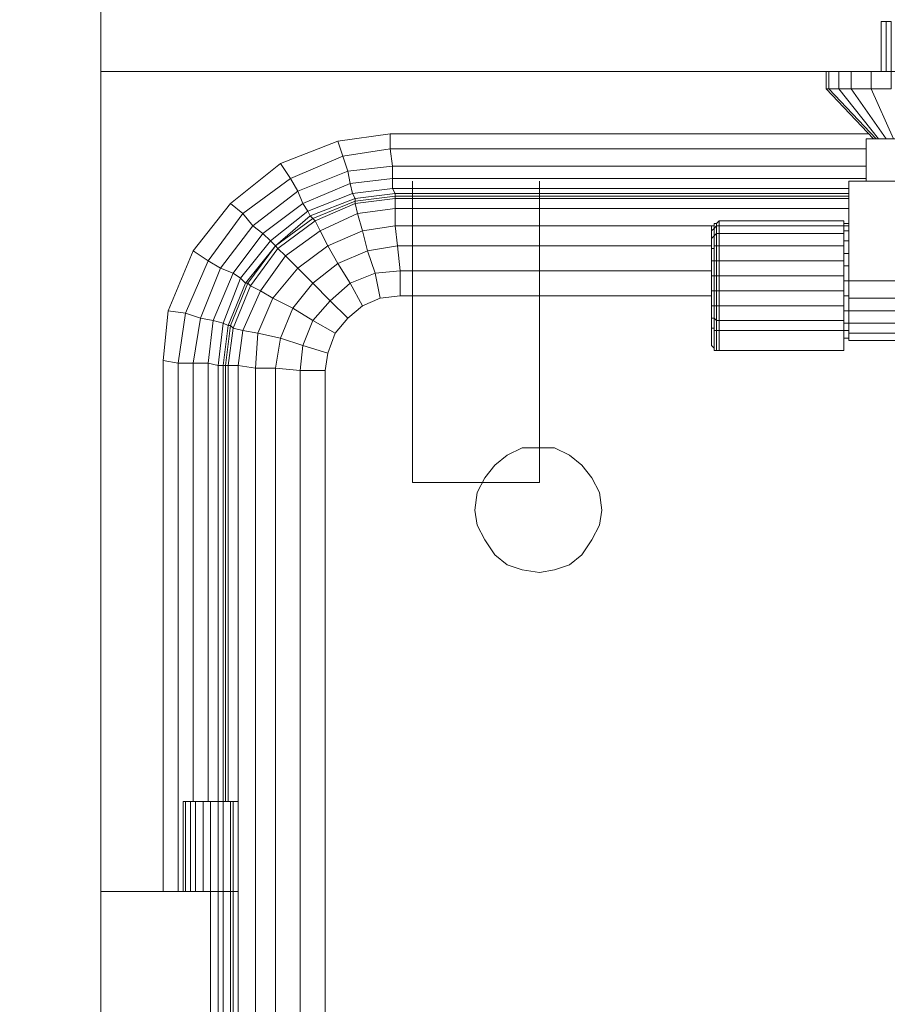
# Model space of a CAD drawing. Header units: millimetres. Extents: x 352 to 350573, y -22 to 37733.
# Tile 103 of 214: x 63345 to 64038, y 20206 to 20992. Entities that reach past the tile are written whole.
import ezdxf

# ---------------------------------------------------------------- set-up
doc = ezdxf.new("R2010")
doc.units = ezdxf.units.MM
for name, color, linetype, true_color in [('PDF$_83$-$Floor$Plan$-$В_Этаж$01_Сводный$A-DETL-MBND', 7, 'Continuous', 0xdd3700), ('PDF$_83$new_ifc_RVT-1-В_Этаж$01_Сводный$A-WALL', 7, 'Continuous', 0xdddd6e), ('PDF$_83$new_ifc_RVT-1-В_Этаж$01_Сводный$M-EQPM', 7, 'Continuous', 0xbababa)]:
    doc.layers.add(name, color=color, linetype=linetype, true_color=true_color)

msp = doc.modelspace()

# ---------------------------------------------------------------- linework, layer by layer
at = {"layer": 'PDF$_83$-$Floor$Plan$-$В_Этаж$01_Сводный$A-DETL-MBND', "lineweight": 0}
msp.add_lwpolyline([(63658.72, 20863.54), (63658.72, 20622.85), (63760.17, 20622.85), (63760.17, 20863.54)], dxfattribs=at)
at = {"layer": 'PDF$_83$new_ifc_RVT-1-В_Этаж$01_Сводный$A-WALL', "lineweight": 0}
msp.add_lwpolyline([(63410.08, 19029.53), (63410.08, 21551.79), (63209.17, 21551.79), (63209.17, 13951.19), (63410.08, 13951.19), (63410.08, 18947.97), (63410.08, 18751.05), (68056.76, 18751.05), (68056.76, 18951.95), (65003.4, 18951.95)], dxfattribs=at)
at = {"layer": 'PDF$_83$new_ifc_RVT-1-В_Этаж$01_Сводный$M-EQPM', "lineweight": 0}
for points in [[(64036.66, 20951.06), (64036.66, 20990.84), (64040.64, 20990.84), (64040.64, 20951.06), (64040.64, 20937.14), (64024.73, 20937.14), (64042.63, 20897.35)], [(64032.68, 20990.84), (64032.68, 20990.84)], [(64036.66, 20990.84), (64032.68, 20990.84)], [(63988.92, 20951.06), (63636.84, 20951.06), (63410.08, 20951.06)], [(63990.91, 20951.06), (63990.91, 20937.14), (63988.92, 20937.14), (64026.72, 20897.35)], [(63988.92, 20937.14), (63988.92, 20951.06), (63990.91, 20951.06), (63998.87, 20951.06), (64008.82, 20951.06), (64024.73, 20951.06), (64040.64, 20951.06), (64058.54, 20951.06), (64076.45, 20951.06), (64094.35, 20951.06), (64108.27, 20951.06), (64120.21, 20951.06), (64126.18, 20951.06)], [(63998.87, 20951.06), (63998.87, 20937.14), (63990.91, 20937.14), (64028.71, 20897.35)], [(64008.82, 20951.06), (64008.82, 20937.14), (63998.87, 20937.14), (64030.7, 20897.35)], [(64024.73, 20951.06), (64024.73, 20937.14), (64008.82, 20937.14), (64036.66, 20897.35)], [(63459.81, 20296.63), (63459.81, 20720.32), (63463.78, 20760.1), (63483.68, 20807.84), (63513.51, 20845.64), (63553.3, 20877.46), (63599.05, 20895.36), (63640.82, 20901.33), (64022.74, 20901.33)], [(64006.83, 20851.6), (63644.8, 20851.6), (63644.8, 20853.59), (63642.81, 20857.57), (63610.98, 20853.59), (63608.99, 20861.55), (63571.2, 20845.64), (63567.22, 20855.58), (63607, 20871.5), (63603.03, 20883.43), (63640.82, 20889.4), (63640.82, 20901.33)], [(64020.75, 20863.54), (64020.75, 20897.35), (64040.64, 20897.35), (64078.44, 20897.35)], [(63591.09, 20726.29), (63571.2, 20732.25), (63579.16, 20752.15), (63563.24, 20762.09), (63579.16, 20781.98), (63567.22, 20793.92), (63591.09, 20811.82), (63585.12, 20823.76), (63614.96, 20837.68), (63612.97, 20845.64), (63644.8, 20849.61), (63644.8, 20851.6), (63612.97, 20847.63), (63612.97, 20849.61), (63610.98, 20853.59), (63575.18, 20839.67), (63571.2, 20845.64), (63539.37, 20821.77), (63531.42, 20827.73), (63567.22, 20855.58), (63561.25, 20865.53), (63603.03, 20883.43), (63599.05, 20895.36)], [(64020.75, 20865.53), (63642.81, 20865.53), (63608.99, 20861.55), (63607, 20871.5), (63642.81, 20875.47), (63640.82, 20889.4), (64020.75, 20889.4)], [(63553.3, 20877.46), (63561.25, 20865.53), (63523.46, 20837.68), (63531.42, 20827.73), (63505.56, 20793.92), (63495.61, 20799.89), (63523.46, 20837.68), (63513.51, 20845.64)], [(64006.83, 20857.57), (63642.81, 20857.57), (63642.81, 20865.53), (63642.81, 20875.47), (64020.75, 20875.47)], [(64006.83, 20853.59), (63644.8, 20853.59), (63612.97, 20849.61), (63577.17, 20835.69), (63549.32, 20811.82), (63525.45, 20781.98), (63511.52, 20748.17), (63507.55, 20716.34), (63507.55, 20368.24), (63507.55, 20296.63), (63503.57, 20296.63), (63503.57, 20368.24), (63503.57, 20716.34), (63507.55, 20716.34), (63509.53, 20716.34), (63513.51, 20748.17), (63515.5, 20746.18), (63511.52, 20716.34), (63519.48, 20716.34), (63519.48, 19186.67)], [(64006.83, 20849.61), (63644.8, 20849.61), (63644.8, 20841.66), (63614.96, 20837.68), (63618.94, 20823.76), (63591.09, 20811.82), (63599.05, 20797.9), (63579.16, 20781.98), (63593.08, 20768.06), (63579.16, 20752.15), (63597.06, 20742.2)], [(63589.1, 19950.51), (63589.1, 20712.36), (63591.09, 20726.29), (63597.06, 20742.2), (63607, 20754.13), (63618.94, 20764.08), (63632.86, 20770.05), (63648.78, 20772.04), (63897.42, 20772.04), (63648.78, 20772.04), (63632.86, 20770.05), (63618.94, 20764.08), (63607, 20754.13), (63597.06, 20742.2), (63591.09, 20726.29), (63589.1, 20712.36), (63569.21, 20712.36), (63571.2, 20732.25), (63553.3, 20738.22), (63563.24, 20762.09), (63547.33, 20770.05), (63567.22, 20793.92), (63557.27, 20803.86), (63585.12, 20823.76), (63581.14, 20831.71), (63612.97, 20845.64), (63612.97, 20847.63), (63579.16, 20833.7), (63577.17, 20835.69), (63575.18, 20839.67), (63545.34, 20815.8), (63539.37, 20821.77), (63515.5, 20789.94), (63505.56, 20793.92), (63489.64, 20754.13), (63477.71, 20758.11), (63495.61, 20799.89), (63483.68, 20807.84)], [(64006.83, 20841.66), (63644.8, 20841.66), (63644.8, 20827.73), (63618.94, 20823.76), (63622.92, 20807.84), (63599.05, 20797.9), (63608.99, 20781.98), (63593.08, 20768.06), (63607, 20754.13)], [(63589.1, 19190.65), (63591.09, 19176.73), (63589.1, 19190.65), (63569.21, 19190.65), (63569.21, 20712.36), (63549.32, 20714.35), (63553.3, 20738.22), (63535.39, 20742.2), (63547.33, 20770.05), (63537.38, 20776.02), (63557.27, 20803.86), (63551.31, 20809.83), (63581.14, 20831.71), (63579.16, 20833.7), (63549.32, 20811.82), (63545.34, 20815.8), (63521.47, 20785.96), (63515.5, 20789.94), (63499.59, 20752.15), (63489.64, 20754.13), (63483.68, 20718.33), (63471.74, 20718.33), (63471.74, 20296.63)], [(63899.41, 20827.73), (63897.42, 20827.73), (63644.8, 20827.73), (63646.79, 20811.82), (63622.92, 20807.84), (63628.88, 20789.94), (63608.99, 20781.98), (63618.94, 20764.08)], [(63901.4, 20829.72), (63899.41, 20829.72), (63899.41, 20825.74), (63899.41, 20819.78), (63899.41, 20809.83), (63899.41, 20811.82), (63899.41, 20799.89), (63901.4, 20799.89), (63901.4, 20787.95), (63903.39, 20787.95), (63903.39, 20776.02), (63901.4, 20776.02), (63901.4, 20764.08), (63899.41, 20764.08), (63899.41, 20754.13), (63899.41, 20764.08), (63897.42, 20764.08), (63897.42, 20754.13), (63899.41, 20754.13), (63899.41, 20746.18), (63899.41, 20744.19), (63899.41, 20728.28), (63901.4, 20728.28)], [(63897.42, 20827.73), (63897.42, 20825.74), (63897.42, 20827.73), (63897.42, 20823.76), (63899.41, 20825.74), (63899.41, 20827.73), (63899.41, 20829.72)], [(63897.42, 20776.02), (63897.42, 20787.95), (63897.42, 20799.89), (63897.42, 20809.83), (63897.42, 20817.79), (63897.42, 20823.76), (63897.42, 20825.74), (63897.42, 20823.76), (63897.42, 20817.79), (63899.41, 20819.78), (63899.41, 20811.82), (63901.4, 20811.82), (63901.4, 20799.89), (63903.39, 20799.89), (63903.39, 20787.95), (63903.39, 20776.02), (63903.39, 20764.08), (63903.39, 20752.15), (64002.85, 20752.15)], [(63897.42, 20825.74), (63897.42, 20825.74)], [(64002.85, 20799.89), (63903.39, 20799.89), (63903.39, 20811.82), (63901.4, 20811.82), (63901.4, 20821.77), (63901.4, 20827.73), (63899.41, 20825.74), (63899.41, 20819.78), (63901.4, 20821.77), (63903.39, 20821.77), (63903.39, 20811.82), (63903.39, 20799.89), (63903.39, 20787.95), (64002.85, 20787.95), (64002.85, 20799.89), (64002.85, 20811.82), (64002.85, 20821.77), (64002.85, 20827.73), (64006.83, 20827.73)], [(63899.41, 20825.74), (63899.41, 20825.74)], [(64002.85, 20811.82), (63903.39, 20811.82), (63903.39, 20821.77), (63903.39, 20827.73), (63901.4, 20827.73), (63901.4, 20829.72), (63903.39, 20831.71), (63903.39, 20827.73), (63903.39, 20821.77), (64002.85, 20821.77)], [(63903.39, 20831.71), (63903.39, 20831.71)], [(63903.39, 20827.73), (63903.39, 20827.73)], [(64002.85, 20829.72), (64006.83, 20829.72)], [(63897.42, 20823.76), (63897.42, 20823.76)], [(63899.41, 20819.78), (63899.41, 20819.78)], [(63903.39, 20821.77), (63903.39, 20821.77)], [(64002.85, 20823.76), (64006.83, 20823.76)], [(63597.06, 19160.81), (63591.09, 19176.73), (63571.2, 19170.76), (63569.21, 19190.65), (63549.32, 19188.66), (63549.32, 20714.35), (63533.4, 20714.35), (63535.39, 20742.2), (63523.46, 20744.19), (63537.38, 20776.02), (63529.43, 20779.99), (63551.31, 20809.83), (63549.32, 20811.82), (63527.44, 20781.98), (63525.45, 20781.98), (63521.47, 20785.96), (63507.55, 20750.16), (63499.59, 20752.15), (63495.61, 20718.33), (63483.68, 20718.33), (63483.68, 20368.24)], [(63549.32, 20811.82), (63549.32, 20811.82)], [(63897.42, 20811.82), (63646.79, 20811.82), (63648.78, 20791.93), (63628.88, 20789.94), (63632.86, 20770.05)], [(63897.42, 20817.79), (63897.42, 20815.8), (63897.42, 20817.79), (63897.42, 20809.83), (63897.42, 20799.89), (63899.41, 20799.89), (63899.41, 20787.95), (63899.41, 20799.89), (63899.41, 20809.83), (63897.42, 20809.83)], [(63897.42, 20817.79), (63897.42, 20817.79)], [(63903.39, 20811.82), (63903.39, 20811.82)], [(64002.85, 20815.8), (64006.83, 20815.8)], [(63897.42, 20809.83), (63897.42, 20809.83)], [(64002.85, 20805.85), (64006.83, 20805.85)], [(63897.42, 20799.89), (63897.42, 20787.95), (63899.41, 20787.95), (63899.41, 20776.02), (63897.42, 20776.02), (63897.42, 20764.08), (63897.42, 20766.07), (63897.42, 20756.12), (63897.42, 20754.13), (63897.42, 20746.18), (63899.41, 20746.18), (63899.41, 20730.26), (63899.41, 20728.28)], [(63897.42, 20799.89), (63897.42, 20799.89)], [(63899.41, 20799.89), (63899.41, 20799.89)], [(63903.39, 20799.89), (63903.39, 20799.89)], [(64002.85, 20795.91), (64006.83, 20795.91)], [(63897.42, 20791.93), (63648.78, 20791.93), (63648.78, 20772.04)], [(63897.42, 20787.95), (63897.42, 20776.02), (63897.42, 20766.07)], [(63897.42, 20787.95), (63897.42, 20787.95)], [(63899.41, 20787.95), (63899.41, 20787.95)], [(63903.39, 20787.95), (63903.39, 20787.95)], [(64002.85, 20787.95), (64002.85, 20776.02), (64002.85, 20764.08), (64002.85, 20752.15), (64002.85, 20744.19), (64006.83, 20744.19)], [(63533.4, 19188.66), (63533.4, 20714.35), (63519.48, 20716.34), (63523.46, 20744.19), (63515.5, 20746.18), (63529.43, 20779.99), (63527.44, 20781.98), (63513.51, 20748.17), (63511.52, 20748.17), (63507.55, 20750.16), (63503.57, 20716.34), (63495.61, 20718.33), (63495.61, 20368.24)], [(64414.6, 20760.1), (64410.63, 20760.1), (64006.83, 20760.1), (64006.83, 20770.05), (64006.83, 20783.97), (64002.85, 20783.97)], [(64006.83, 20770.05), (64410.63, 20770.05), (64410.63, 20783.97), (64414.6, 20783.97)], [(63897.42, 20776.02), (63897.42, 20776.02)], [(63899.41, 20776.02), (63899.41, 20776.02)], [(64002.85, 20776.02), (63903.39, 20776.02), (63903.39, 20764.08), (64002.85, 20764.08)], [(63903.39, 20776.02), (63903.39, 20776.02)], [(64002.85, 20772.04), (64006.83, 20772.04)], [(63899.41, 20764.08), (63899.41, 20764.08)], [(63903.39, 20764.08), (63903.39, 20764.08)], [(63463.78, 20760.1), (63477.71, 20758.11), (63471.74, 20718.33), (63459.81, 20720.32)], [(63897.42, 20756.12), (63897.42, 20748.17), (63897.42, 20746.18), (63897.42, 20732.25), (63899.41, 20730.26)], [(64002.85, 20760.1), (64006.83, 20760.1), (64006.83, 20750.16), (64002.85, 20750.16)], [(63897.42, 20748.17), (63897.42, 20732.25), (63897.42, 20734.24), (63897.42, 20732.25)], [(63897.42, 20748.17), (63897.42, 20748.17)], [(63897.42, 20748.17), (63897.42, 20748.17)], [(63899.41, 20754.13), (63899.41, 20754.13)], [(63903.39, 20752.15), (63903.39, 20752.15)], [(64006.83, 20736.23), (64410.63, 20736.23), (64006.83, 20736.23), (64006.83, 20742.2), (64006.83, 20750.16), (64410.63, 20750.16), (64414.6, 20750.16)], [(63903.39, 20744.19), (63903.39, 20744.19)], [(64410.63, 20742.2), (64006.83, 20742.2)], [(63897.42, 20732.25), (63897.42, 20732.25)], [(64006.83, 20736.23), (64006.83, 20736.23)], [(63903.39, 20728.28), (63903.39, 20728.28)], [(63511.52, 20368.24), (63511.52, 20716.34), (63509.53, 20716.34), (63509.53, 20368.24)], [(63589.1, 20712.36), (63589.1, 19190.65)], [(63410.08, 20296.63), (63497.6, 20296.63), (63503.57, 20296.63), (63507.55, 20296.63), (63513.51, 20296.63), (63515.5, 20296.63), (63519.48, 20296.63), (63519.48, 20191.2), (63519.48, 20296.63), (63519.48, 20368.24), (63519.48, 20296.63), (63515.5, 20296.63), (63515.5, 20191.2)], [(63475.72, 20368.24), (63475.72, 20368.24)], [(63475.72, 20368.24), (63475.72, 20296.63), (63475.72, 20368.24), (63477.71, 20368.24), (63481.69, 20368.24), (63485.66, 20368.24), (63491.63, 20368.24), (63497.6, 20368.24), (63503.57, 20368.24), (63507.55, 20368.24), (63513.51, 20368.24), (63515.5, 20368.24), (63519.48, 20368.24)], [(63477.71, 20296.63), (63477.71, 20368.24)], [(63481.69, 20296.63), (63481.69, 20368.24)], [(63485.66, 20296.63), (63485.66, 20368.24)], [(63491.63, 20296.63), (63491.63, 20368.24)], [(63497.6, 20296.63), (63497.6, 20368.24)], [(63515.5, 20368.24), (63515.5, 20296.63), (63513.51, 20296.63), (63513.51, 20368.24)], [(63519.48, 20368.24), (63519.48, 20368.24)], [(63497.6, 20191.2), (63497.6, 20296.63), (63503.57, 20296.63), (63503.57, 20191.2)], [(63513.51, 20191.2), (63513.51, 20296.63), (63507.55, 20296.63), (63507.55, 20191.2)], [(63519.48, 20296.63), (63519.48, 20296.63)], [(63519.48, 20296.63), (63519.48, 20296.63)]]:
    msp.add_lwpolyline(points, dxfattribs=at)
for points in [[(64032.68, 20990.84), (64032.68, 20951.06)], [(64006.83, 20863.54), (64006.83, 20783.97), (64410.63, 20783.97), (64410.63, 20863.54)], [(63897.42, 20823.76), (63897.42, 20821.77), (63897.42, 20823.76), (63897.42, 20825.74)], [(64002.85, 20827.73), (63903.39, 20827.73), (63903.39, 20831.71), (64002.85, 20831.71)], [(63899.41, 20764.08), (63899.41, 20776.02), (63899.41, 20787.95), (63901.4, 20787.95), (63901.4, 20776.02), (63899.41, 20776.02)], [(63903.39, 20728.28), (63903.39, 20744.19), (63903.39, 20752.15), (63901.4, 20752.15), (63901.4, 20764.08), (63903.39, 20764.08), (63903.39, 20752.15), (63903.39, 20744.19), (64002.85, 20744.19), (64002.85, 20728.28)], [(63903.39, 20728.28), (63901.4, 20728.28), (63901.4, 20744.19), (63899.41, 20744.19), (63899.41, 20754.13), (63901.4, 20752.15), (63901.4, 20744.19), (63903.39, 20744.19)], [(64006.83, 20738.22), (64002.85, 20738.22)], [(63807.91, 20589.03), (63801.94, 20577.1), (63793.99, 20565.16), (63784.04, 20557.21), (63772.1, 20553.23), (63760.17, 20551.24), (63746.25, 20553.23), (63734.31, 20557.21), (63724.36, 20565.16), (63716.41, 20577.1), (63710.44, 20589.03), (63708.45, 20600.97), (63710.44, 20614.89), (63716.41, 20626.83), (63724.36, 20636.77), (63734.31, 20644.73), (63746.25, 20650.7), (63760.17, 20650.7), (63772.1, 20650.7), (63784.04, 20644.73), (63793.99, 20636.77), (63801.94, 20626.83), (63807.91, 20614.89), (63809.9, 20600.97)]]:
    msp.add_lwpolyline(points, close=True, dxfattribs=at)

doc.saveas('drawing.dxf')
